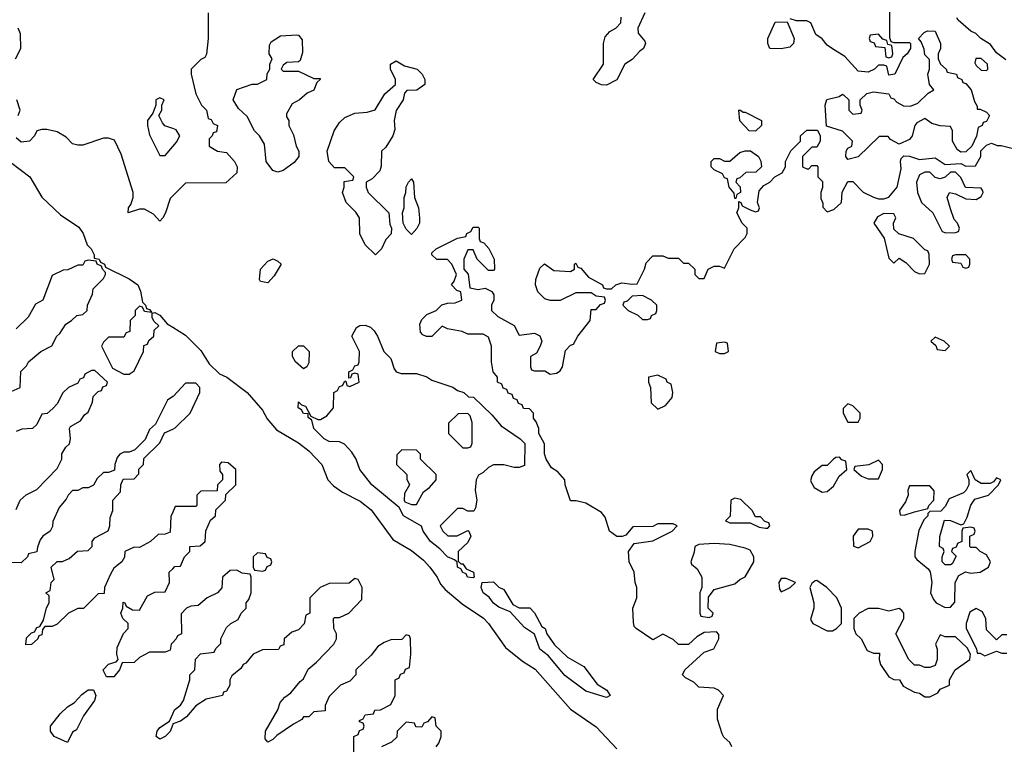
# Model space of a CAD drawing. Header units: inches. Extents: x 2701323 to 2964515, y 494916 to 722124.
# Tile 231 of 256: x 2799404 to 2803240, y 625779 to 628603. Entities that reach past the tile are written whole.
import ezdxf

# ---------------------------------------------------------------- set-up
doc = ezdxf.new("R2010")
doc.units = ezdxf.units.IN
doc.header["$MEASUREMENT"] = 0
doc.layers.add('C7692', color=7, linetype='Continuous')
doc.layers.add('C8602', color=7, linetype='Continuous')

msp = doc.modelspace()

# ---------------------------------------------------------------- linework, layer by layer
at = {"layer": 'C7692', "color": 2, "elevation": 2}
for points in [[(2799388, 628450), (2799408, 628490), (2799407.3, 628547.3), (2799398, 628570)], [(2799398, 628230), (2799405.2, 628250), (2799392.3, 628290)], [(2800000, 628178.3), (2799969, 628189), (2799960.2, 628200.2), (2799946, 628230), (2799958, 628250), (2799958, 628270), (2799966, 628290), (2799950, 628298), (2799934, 628290), (2799934, 628270), (2799922, 628238), (2799902, 628210), (2799902, 628190), (2799910, 628154), (2799950, 628074), (2799970, 628074), (2800000, 628108.6)], [(2800000, 627916), (2799990, 627906), (2799972, 627850), (2799962, 627830), (2799950, 627818), (2799925.2, 627845.2), (2799890, 627864), (2799870, 627864), (2799826, 627850), (2799828, 627870), (2799837.2, 627882.8), (2799845.2, 627910), (2799845.2, 627930), (2799798.6, 628078.6), (2799772.7, 628132.7), (2799750, 628141.2), (2799730, 628141.2), (2799650, 628113.2), (2799630, 628113.2), (2799610, 628119), (2799584.5, 628144.5), (2799550, 628165.2), (2799510, 628175.3), (2799490, 628175.3), (2799471, 628169), (2799461, 628150), (2799442, 628130), (2799410, 628125.2), (2799390, 628142)], [(2799367.7, 628047.7), (2799442.8, 627990), (2799490.6, 627910.6), (2799562.5, 627842.5), (2799633.8, 627793.8), (2799650.6, 627770), (2799666, 627726), (2799682, 627710), (2799694, 627686), (2799694, 627674), (2799714, 627670), (2799718, 627658), (2799734, 627650), (2799738, 627638), (2799830, 627593.4), (2799864, 627570), (2799874.8, 627545.2), (2799882, 627502), (2799894, 627490), (2799898, 627478), (2799910, 627474), (2799918, 627462), (2799890, 627466), (2799882, 627482), (2799870, 627486), (2799854, 627470), (2799854, 627450), (2799834, 627430), (2799832.7, 627387.3), (2799818, 627382), (2799810, 627366), (2799750, 627366), (2799730, 627346), (2799722, 627330), (2799765.4, 627245.4), (2799810, 627222), (2799830, 627222), (2799850, 627234), (2799886, 627310), (2799887.3, 627332.7), (2799902, 627338), (2799907.3, 627352.7), (2799926, 627370), (2799927.3, 627392.7), (2799946, 627410), (2799927.3, 627427.3), (2799920.4, 627440.4), (2799920.4, 627459.6), (2799930, 627462), (2799950, 627451), (2799978, 627418), (2800000, 627404.6)], [(2799370, 627154), (2799406, 627170), (2799408.4, 627231.6), (2799430, 627254), (2799438, 627270), (2799486, 627310), (2799528.4, 627331.6), (2799548, 627370), (2799560.4, 627379.6), (2799583.1, 627416.9), (2799606, 627430), (2799626, 627450), (2799650, 627454), (2799666, 627470), (2799668, 627490), (2799687.3, 627532.7), (2799690, 627554), (2799730, 627594), (2799738, 627610), (2799738, 627618), (2799726, 627630), (2799722, 627642), (2799706, 627650), (2799702, 627662), (2799670, 627666), (2799658, 627662), (2799650, 627646), (2799630, 627646), (2799591.6, 627628.4), (2799572.7, 627627.3), (2799530, 627606), (2799494, 627510), (2799465.4, 627494.6), (2799436.9, 627443.1), (2799390, 627398)], [(2799390, 626694), (2799406, 626730), (2799428.4, 626751.6), (2799470, 626772), (2799550, 626854), (2799568, 626890), (2799568.4, 626911.6), (2799583.1, 626936.9), (2799598, 626950), (2799602, 626970), (2799598, 627010), (2799602, 627018), (2799640.4, 627039.6), (2799656.4, 627063.6), (2799670, 627074), (2799687.3, 627112.7), (2799690, 627134), (2799710, 627154), (2799722, 627158), (2799727.3, 627172.7), (2799742, 627178), (2799746, 627190), (2799696.4, 627236.4), (2799683.6, 627236.4), (2799658, 627222), (2799652.7, 627207.3), (2799638, 627202), (2799630, 627186), (2799594, 627170), (2799571.6, 627148.4), (2799550, 627106), (2799532.7, 627087.3), (2799511.3, 627068.7), (2799490, 627066), (2799470, 627026), (2799454, 627010), (2799412.7, 627007.3), (2799390, 626998)], [(2800000, 627134), (2799979.6, 627120.4), (2799932.7, 627027.3), (2799910, 627006), (2799892.7, 626967.3), (2799852.7, 626927.3), (2799830, 626918), (2799810, 626918), (2799794, 626910), (2799783.6, 626896.4), (2799774, 626870), (2799772.7, 626847.3), (2799750, 626838), (2799730, 626838), (2799705.4, 626814.6), (2799691.6, 626788.4), (2799670, 626778), (2799650, 626778), (2799630, 626768), (2799610, 626768), (2799592, 626750), (2799585.4, 626734.6), (2799558, 626702), (2799532.7, 626647.3), (2799531.6, 626628.4), (2799522, 626610), (2799494, 626590), (2799483.6, 626576.4), (2799472.7, 626547.3), (2799471.1, 626528.9), (2799438, 626522), (2799434, 626510), (2799410, 626486), (2799350, 626488)], [(2800000, 626683.7), (2799992.7, 626667.3), (2799990, 626606), (2799970, 626598), (2799943.6, 626596.4), (2799914, 626570), (2799870, 626546), (2799850, 626548), (2799814, 626530), (2799811.6, 626508.4), (2799802, 626490), (2799770, 626466), (2799758, 626442), (2799734, 626390), (2799732.7, 626367.3), (2799710, 626366), (2799652, 626308), (2799630, 626308), (2799594, 626290), (2799550, 626248), (2799530, 626238), (2799502, 626238), (2799492.7, 626227.3), (2799490, 626206), (2799478, 626202), (2799474, 626190), (2799450, 626168), (2799427.3, 626167.3), (2799430, 626194), (2799450, 626214), (2799462, 626218), (2799470, 626234), (2799482, 626238), (2799496.4, 626263.6), (2799508.7, 626311.3), (2799518, 626330), (2799518, 626358), (2799506, 626370), (2799522, 626378), (2799526, 626410), (2799538, 626422), (2799526, 626470), (2799550, 626492), (2799570, 626492), (2799596.4, 626503.6), (2799628.4, 626531.6), (2799670, 626534), (2799686, 626550), (2799686, 626570), (2799696.4, 626583.6), (2799748.4, 626611.6), (2799755.3, 626630), (2799756.4, 626663.6), (2799766, 626690), (2799766, 626730), (2799796.4, 626763.6), (2799798, 626790), (2799807.3, 626812.7), (2799850, 626814), (2799867.3, 626832.7), (2799868.4, 626851.6), (2799886, 626870), (2799887.3, 626892.7), (2799950, 626954), (2799967.3, 626992.7), (2800000, 627007.5)], [(2800000, 626176), (2799994, 626170), (2799990, 626146), (2799970, 626138), (2799910, 626138), (2799870, 626118), (2799850, 626098), (2799803.6, 626096.4), (2799792, 626070), (2799770, 626042), (2799742, 626042), (2799730, 626066), (2799729.3, 626069.3), (2799750, 626091.3), (2799779, 626101), (2799788, 626110), (2799782, 626130), (2799783.1, 626156.9), (2799808.4, 626211.6), (2799826, 626230), (2799826, 626250), (2799806, 626270), (2799798, 626290), (2799806, 626310), (2799807.3, 626332.7), (2799814, 626330), (2799818, 626318), (2799843.6, 626303.6), (2799870, 626302), (2799902, 626358), (2799930, 626372), (2799970, 626374), (2799988, 626410), (2799986, 626450), (2800000, 626463.5)], [(2800000, 625856.3), (2799990, 625828.7), (2799970.6, 625809.4), (2799950, 625799), (2799935.3, 625810), (2799939, 625830), (2799950, 625844.7), (2799988, 625870), (2800000, 625898.6)]]:
    msp.add_lwpolyline(points, dxfattribs=at)
msp.add_lwpolyline([(2799590, 625786), (2799538, 625810), (2799524, 625830), (2799524, 625850), (2799562, 625898), (2799590, 625924.7), (2799617.2, 625942.8), (2799646.3, 625973.7), (2799670, 625991), (2799691, 625991), (2799701, 625970), (2799694.8, 625950), (2799652, 625890), (2799624.7, 625835.3), (2799610, 625826)], close=True, dxfattribs=at)
at = {"layer": 'C8602', "color": 2, "elevation": 2}
for points in [[(2800138, 628630), (2800138, 628530), (2800131.1, 628468.9), (2800124.7, 628455.3), (2800110, 628448), (2800072, 628410), (2800072, 628390), (2800090, 628314), (2800112, 628270), (2800132, 628250), (2800138, 628218), (2800150, 628214), (2800158, 628198), (2800174, 628190), (2800170, 628166), (2800158, 628162), (2800154, 628150), (2800142, 628138), (2800142, 628110), (2800174, 628090), (2800210, 628084.7), (2800241, 628050), (2800250.8, 628030), (2800250, 628006), (2800207.3, 627967.3), (2800050, 627966), (2800000, 627916)], [(2801838.8, 628630), (2801812, 628570), (2801814, 628550), (2801839.6, 628519.6), (2801842, 628510), (2801834, 628490), (2801819.6, 628480.4), (2801790, 628448), (2801762, 628430), (2801730, 628368), (2801690, 628348), (2801670, 628348.7), (2801650, 628358), (2801638, 628370), (2801678, 628430), (2801678, 628510), (2801684.7, 628535.3), (2801703.1, 628556.9), (2801726, 628570), (2801746, 628590), (2801747.3, 628612.7)], [(2802792.7, 628647.3), (2802792.7, 628532.7), (2802798, 628518), (2802810, 628514), (2802870, 628514), (2802874, 628510), (2802874, 628490), (2802862, 628470), (2802844.7, 628455.3), (2802814, 628390), (2802790, 628386), (2802782, 628422), (2802770, 628426), (2802750, 628426), (2802734, 628410), (2802710, 628398), (2802670, 628402), (2802619, 628459), (2802570, 628488.7), (2802550, 628504), (2802530, 628528.7), (2802505.6, 628545.6), (2802486, 628590), (2802470, 628598), (2802430, 628598), (2802406, 628606)], [(2803246.3, 628446.3), (2803210, 628474), (2803186.3, 628506.3), (2803148, 628530), (2803128.9, 628548.9), (2803110, 628558), (2803060.2, 628600.2), (2803055.3, 628610)], [(2800000, 628108.6), (2800014.6, 628125.4), (2800028, 628150), (2800013.6, 628173.6), (2800000, 628178.3)], [(2802178, 625770), (2802170, 625786), (2802147.3, 625807.3), (2802140.4, 625820.4), (2802123.1, 625876.9), (2802123.1, 625916.9), (2802146, 625970), (2802126, 625990), (2802110, 625998), (2802050, 626002), (2802030, 626022), (2801998, 626038), (2801986, 626050), (2801995.3, 626070), (2802070, 626138), (2802108.4, 626151.6), (2802128, 626190), (2802127.3, 626207.3), (2802118, 626218), (2802070, 626215.3), (2802042, 626198), (2802010, 626168.7), (2801970, 626168.7), (2801950, 626188), (2801910, 626208), (2801870, 626186), (2801806, 626230), (2801798, 626238), (2801794.6, 626254.6), (2801793.2, 626310), (2801808.7, 626350), (2801808.7, 626390), (2801802, 626410), (2801798, 626450), (2801779, 626490), (2801775.3, 626530), (2801798, 626562), (2801870, 626572), (2801946, 626610), (2801966, 626630), (2801950, 626638), (2801890, 626638), (2801870, 626628), (2801792.7, 626627.3), (2801766, 626594), (2801751.3, 626588.7), (2801730, 626588.7), (2801702, 626610), (2801684.7, 626664.7), (2801670, 626682), (2801610, 626719), (2801572, 626728), (2801550, 626728), (2801528.7, 626790), (2801528, 626810), (2801500.4, 626840.4), (2801476.4, 626856.4), (2801455.3, 626890), (2801448.4, 626911.6), (2801448, 626950), (2801426, 626990), (2801426, 627010), (2801416.4, 627036.4), (2801406, 627050), (2801406, 627070), (2801390, 627086), (2801367.3, 627087.3), (2801362, 627102), (2801347.3, 627107.3), (2801342, 627122), (2801327.3, 627127.3), (2801322, 627142), (2801307.3, 627147.3), (2801302, 627162), (2801287.3, 627167.3), (2801282, 627182), (2801266, 627190), (2801266, 627210), (2801248, 627230), (2801242, 627270), (2801242, 627330), (2801230, 627366), (2801210, 627378), (2801150, 627378), (2801127.3, 627387.3), (2801070, 627398), (2801050, 627408), (2801010, 627368.7), (2800988.9, 627368.9), (2800974.6, 627374.6), (2800965.6, 627385.6), (2800963.1, 627416.9), (2800970, 627434), (2800990, 627454), (2801026, 627470), (2801048.4, 627491.6), (2801070, 627498), (2801100.4, 627499.6), (2801126, 627510), (2801122, 627542), (2801107.3, 627547.3), (2801086, 627570), (2801096.4, 627583.6), (2801106, 627610), (2801088, 627650), (2801070, 627668), (2801028.4, 627668.4), (2801010, 627686), (2801010, 627694), (2801026, 627710), (2801110, 627752), (2801142, 627758), (2801146, 627770), (2801162, 627778), (2801170, 627794), (2801190, 627794), (2801194, 627790), (2801194, 627750), (2801198, 627738), (2801212.7, 627732.7), (2801231.6, 627711.6), (2801252, 627670), (2801254, 627630), (2801250, 627626), (2801230, 627626), (2801186, 627670), (2801170, 627706), (2801150, 627706), (2801134, 627670), (2801134, 627630), (2801151.6, 627611.6), (2801158, 627558), (2801190, 627552), (2801216.9, 627556.9), (2801243.6, 627543.6), (2801251.1, 627531.1), (2801251.3, 627510), (2801242, 627490), (2801242, 627470), (2801266.4, 627446.4), (2801330.7, 627410.7), (2801350, 627374), (2801410, 627381), (2801430.9, 627370.9), (2801438, 627350), (2801432, 627330), (2801416.9, 627303.1), (2801394, 627290), (2801394, 627250), (2801398, 627238), (2801410, 627234), (2801450, 627234), (2801470, 627222), (2801494.6, 627225.4), (2801510, 627234), (2801518, 627250), (2801530, 627314), (2801550, 627334), (2801562, 627338), (2801578, 627370), (2801626, 627430), (2801630, 627474), (2801650, 627474), (2801667.3, 627492.7), (2801682, 627498), (2801686, 627510), (2801682, 627522), (2801650, 627526), (2801630, 627538), (2801570, 627538), (2801510, 627508.7), (2801470, 627508.7), (2801450, 627515.3), (2801422.7, 627542.7), (2801414, 627570), (2801415.3, 627590), (2801430, 627634), (2801448.4, 627651.6), (2801485.4, 627625.4), (2801550, 627622), (2801566, 627630), (2801566, 627650), (2801570, 627654), (2801578, 627638), (2801590, 627634), (2801619.6, 627599.6), (2801674, 627570), (2801678, 627558), (2801690, 627554), (2801710, 627554), (2801726, 627570), (2801750, 627578), (2801790, 627572), (2801810, 627574), (2801838, 627630), (2801844.7, 627655.3), (2801870, 627682), (2801910, 627682), (2801930, 627674), (2801970, 627674), (2801990, 627654), (2802010, 627654), (2802034, 627630), (2802034, 627610), (2802050, 627594), (2802070, 627594), (2802086, 627630), (2802110, 627642), (2802130, 627642), (2802150, 627634), (2802188, 627710), (2802230, 627754), (2802238, 627770), (2802238, 627790), (2802218, 627810), (2802198, 627850), (2802206, 627870), (2802206, 627894), (2802214, 627890), (2802218, 627878), (2802250, 627862), (2802270, 627854), (2802282, 627858), (2802286, 627870), (2802278, 627890), (2802284.7, 627935.3), (2802303.1, 627956.9), (2802326, 627970), (2802346, 627990), (2802374.6, 628005.4), (2802388, 628030), (2802388, 628050), (2802408.4, 628091.6), (2802446, 628130), (2802446, 628150), (2802470, 628172), (2802512, 628172), (2802522, 628150), (2802522, 628130), (2802510, 628106), (2802490, 628106), (2802454, 628070), (2802454, 628030), (2802470, 628022), (2802478, 628022), (2802490, 628034), (2802510, 628034), (2802514, 628030), (2802514, 627990), (2802532, 627972), (2802531.1, 627948.9), (2802524.7, 627930), (2802525.4, 627905.4), (2802532.7, 627887.3), (2802532.7, 627872.7), (2802550, 627854), (2802576.4, 627863.6), (2802606, 627890), (2802608.9, 627931.1), (2802630, 627972), (2802650, 627972), (2802690.7, 627930.7), (2802730, 627911), (2802750, 627904.7), (2802770, 627904.7), (2802790, 627911.3), (2802822, 627950), (2802838, 628022), (2802835.3, 628050), (2802838, 628062), (2802848.4, 628071.6), (2802870, 628071.3), (2802910, 628058), (2802970, 628064.7), (2803010, 628038), (2803070, 628042), (2803090, 628032), (2803127.3, 628032.7), (2803148, 628070), (2803148, 628092), (2803170, 628114), (2803190, 628122), (2803212, 628112), (2803228, 628112), (2803310, 628091.3)], [(2800000, 627404.6), (2800050, 627374), (2800110, 627314), (2800141.4, 627261.4), (2800182.5, 627222.5), (2800211, 627210), (2800290.3, 627150.3), (2800350, 627081), (2800367.3, 627047.3), (2800404.9, 627004.9), (2800490, 626954), (2800530, 626922.8), (2800580.7, 626870), (2800604.7, 626810), (2800626.8, 626786.8), (2800661.4, 626761.4), (2800730, 626727.3), (2800773.5, 626693.5), (2800857.3, 626577.3), (2800930, 626534), (2800976.7, 626496.7), (2801002, 626470), (2801030.6, 626430), (2801043.4, 626403.4), (2801062, 626382), (2801127.3, 626327.3), (2801210.4, 626270.4), (2801230.4, 626250.4), (2801296.3, 626156.3), (2801363, 626103), (2801412.1, 626072.1), (2801550, 625916), (2801650, 625846.8), (2801730, 625762)], [(2800000, 627007.5), (2800010, 627012), (2800068, 627070), (2800106, 627150), (2800106, 627170), (2800090, 627186), (2800050, 627186), (2800003.6, 627136.4), (2800000, 627134)], [(2800000, 626463.5), (2800008.4, 626471.6), (2800030, 626474), (2800046, 626510), (2800066, 626530), (2800066, 626550), (2800107.3, 626552.7), (2800126, 626570), (2800128.4, 626611.6), (2800147.3, 626652.7), (2800166, 626670), (2800167.3, 626692.7), (2800206, 626730), (2800207.3, 626752.7), (2800246, 626790), (2800246, 626850), (2800216.4, 626876.4), (2800190, 626878), (2800182, 626870), (2800183.6, 626843.6), (2800194, 626830), (2800194, 626810), (2800174, 626790), (2800172.7, 626767.3), (2800110, 626766), (2800094, 626750), (2800094, 626710), (2800090, 626706), (2800010, 626706), (2800000, 626683.7)], [(2800000, 625898.6), (2800006.3, 625913.7), (2800030, 625932), (2800042, 625950), (2800066, 626030), (2800066, 626050), (2800086, 626070), (2800088.4, 626111.6), (2800108.4, 626131.6), (2800162, 626138), (2800167.3, 626152.7), (2800187.3, 626172.7), (2800188, 626190), (2800210, 626234), (2800226, 626250), (2800254.6, 626265.4), (2800266, 626290), (2800286, 626310), (2800286, 626330), (2800296.4, 626343.6), (2800306, 626370), (2800306, 626430), (2800302, 626442), (2800270, 626446), (2800250, 626458), (2800223.6, 626456.4), (2800194, 626430), (2800191.6, 626388.4), (2800174, 626370), (2800134, 626350), (2800099.6, 626320.4), (2800070, 626318), (2800054, 626310), (2800032.7, 626287.3), (2800034, 626210), (2800018, 626202), (2800014, 626190), (2800000, 626176)], [(2800706, 625726), (2800706, 625810), (2800722, 625818), (2800727.3, 625832.7), (2800742, 625838), (2800746, 625850), (2800742, 625862), (2800727.3, 625867.3), (2800727.3, 625872.7), (2800742, 625878), (2800750, 625894), (2800782, 625898), (2800787.3, 625912.7), (2800810, 625914), (2800850, 625934), (2800866, 625970), (2800866, 626030), (2800882, 626038), (2800887.3, 626052.7), (2800902, 626058), (2800907.3, 626072.7), (2800922, 626078), (2800928, 626130), (2800926, 626190), (2800922, 626202), (2800910, 626206), (2800892, 626188), (2800850, 626186), (2800823.6, 626176.4), (2800799.6, 626160.4), (2800772.7, 626127.3), (2800714, 626070), (2800714, 626050), (2800690, 626026), (2800654, 626010), (2800610, 625966), (2800594, 625930), (2800594, 625910), (2800550, 625906), (2800530, 625886), (2800510, 625886), (2800503.6, 625876.4), (2800470, 625858), (2800406, 625814), (2800390, 625798), (2800370, 625788), (2800360.4, 625800.4), (2800362, 625830), (2800410, 625914), (2800418, 625942), (2800436.4, 625963.6), (2800460.4, 625979.6), (2800496.4, 626023.6), (2800510, 626034), (2800527.3, 626072.7), (2800560.4, 626099.6), (2800628, 626170), (2800638, 626190), (2800638, 626210), (2800628, 626230), (2800626, 626270), (2800630, 626274), (2800650, 626274), (2800686, 626290), (2800736.4, 626343.6), (2800738, 626390), (2800722, 626422), (2800710, 626426), (2800687.3, 626407.3), (2800610, 626406), (2800574, 626390), (2800534, 626350), (2800534, 626290), (2800518, 626282), (2800511.6, 626248.4), (2800490, 626226), (2800463.6, 626216.4), (2800434, 626190), (2800432.7, 626167.3), (2800418, 626162), (2800411.6, 626148.4), (2800350, 626148), (2800314, 626130), (2800284.7, 626095.3), (2800274, 626090), (2800264.7, 626075.3), (2800230, 626046), (2800222, 626030), (2800222, 626010), (2800210, 625986), (2800198, 625982), (2800194, 625970), (2800130, 625955.3), (2800090, 625928.7), (2800053.7, 625886.3), (2800030, 625869), (2800001, 625859), (2800000, 625856.3)], [(2803250, 626206), (2803230, 626206), (2803210, 626186), (2803170, 626226), (2803168.4, 626268.4), (2803155.3, 626295.3), (2803130, 626308), (2803105.4, 626294.6), (2803091.3, 626250), (2803091.3, 626230), (2803131.6, 626151.6), (2803134, 626134), (2803146, 626134), (2803164.7, 626124.7), (2803210, 626142), (2803230, 626134), (2803250, 626134)], [(2801026, 625770), (2801036.4, 625783.6), (2801046, 625810), (2801046, 625830), (2801026, 625850), (2801022, 625882), (2801010, 625886), (2800992.7, 625867.3), (2800978, 625862), (2800970, 625846), (2800947.3, 625847.3), (2800942, 625862), (2800910, 625866), (2800874, 625830), (2800872.7, 625807.3), (2800852.7, 625787.3), (2800814, 625770)]]:
    msp.add_lwpolyline(points, dxfattribs=at)
at = {"layer": 'C8602', "color": 2}
for points, elevation in [([(2802370, 628489), (2802326, 628490), (2802318, 628510), (2802318, 628530), (2802347.3, 628592.7), (2802394, 628594), (2802421, 628530), (2802418, 628510), (2802404.7, 628495.3)], 2), ([(2800430, 628402), (2800490, 628402), (2800550, 628374), (2800574, 628374), (2800574, 628370), (2800562, 628358), (2800550, 628328), (2800523.6, 628316.4), (2800494, 628290), (2800465.4, 628274.6), (2800443.6, 628236.4), (2800443.6, 628223.6), (2800452, 628210), (2800452, 628190), (2800470, 628154), (2800481, 628110), (2800491, 628090), (2800491.3, 628070), (2800473.7, 628046.3), (2800430, 628015.3), (2800410, 628009), (2800390, 628015.3), (2800364, 628050), (2800357.2, 628117.2), (2800338, 628150), (2800318, 628170), (2800290, 628226), (2800256.4, 628256.4), (2800235.3, 628290), (2800249.1, 628330.9), (2800310, 628352), (2800330, 628352), (2800366, 628370), (2800368.4, 628391.6), (2800378, 628410), (2800378, 628430), (2800388, 628450), (2800375.3, 628470), (2800376.4, 628503.6), (2800383.1, 628516.9), (2800420.4, 628539.6), (2800483.6, 628543.6), (2800490, 628542), (2800504.7, 628524.7), (2800505.4, 628474.6), (2800496, 628444), (2800490, 628438), (2800444.7, 628435.3), (2800430, 628426), (2800422, 628410)], 2), ([(2803134, 628254), (2803146, 628254), (2803170, 628242), (2803182, 628230), (2803170, 628206), (2803158, 628202), (2803154, 628190), (2803138, 628182), (2803131.6, 628148.4), (2803114, 628110), (2803090, 628088), (2803070, 628086), (2803056.4, 628096.4), (2803038, 628130), (2803038, 628170), (2803030, 628186), (2802990, 628188.7), (2802958, 628198), (2802930, 628218), (2802899.6, 628200.4), (2802892, 628190), (2802881, 628150), (2802870, 628135.3), (2802830, 628118), (2802796.4, 628136.4), (2802787.3, 628147.3), (2802752.7, 628147.3), (2802670, 628068.7), (2802630, 628058), (2802622, 628070), (2802624, 628090), (2802630, 628102), (2802646, 628110), (2802648, 628130), (2802610, 628168.7), (2802547.3, 628187.3), (2802542, 628270), (2802548.7, 628291.3), (2802596.4, 628303.6), (2802610, 628312), (2802614, 628310), (2802634, 628290), (2802634, 628250), (2802650, 628234), (2802682, 628238), (2802686, 628250), (2802678, 628270), (2802678, 628290), (2802704.7, 628315.3), (2802730, 628322), (2802790, 628314), (2802798, 628298), (2802810, 628294), (2802821, 628281), (2802846.8, 628266.8), (2802874, 628266), (2802903.1, 628276.9), (2802943.1, 628316.9), (2802966, 628330), (2802948, 628350), (2802942, 628390), (2802948.7, 628410), (2802948, 628448), (2802930, 628466), (2802927.3, 628487.3), (2802916.4, 628516.4), (2802906, 628530), (2802927.3, 628552.7), (2802940.4, 628559.6), (2802970, 628558), (2802991, 628510), (2802991.3, 628490), (2802982, 628470), (2802982, 628450), (2802992, 628430), (2803014, 628410), (2803018, 628398), (2803054, 628390), (2803058, 628378), (2803074, 628370), (2803078, 628358), (2803090, 628354), (2803111.3, 628330), (2803123.6, 628283.6), (2803134, 628266)], 2), ([(2802750, 628546), (2802718, 628542), (2802714, 628530), (2802718, 628518), (2802732.7, 628512.7), (2802738, 628498), (2802774, 628494), (2802778, 628458), (2802790, 628454), (2802802, 628458), (2802806, 628470), (2802802, 628502), (2802786, 628506), (2802782, 628522), (2802767.3, 628527.3)], 2), ([(2800790, 627686), (2800750, 627726), (2800728.9, 627768.9), (2800728, 627830), (2800712.9, 627852.9), (2800675.3, 627890), (2800662, 627930), (2800668, 627950), (2800668, 627972), (2800702, 627978), (2800706, 627990), (2800670, 628026), (2800630, 628026), (2800608, 628050), (2800602, 628090), (2800628.7, 628170), (2800650, 628202), (2800670, 628222), (2800710, 628238), (2800758, 628242), (2800789, 628251), (2800826.3, 628313.7), (2800868, 628350), (2800868, 628370), (2800848, 628410), (2800848, 628430), (2800870, 628442), (2800903.5, 628423.5), (2800952, 628410), (2800972, 628390), (2800982, 628370), (2800982, 628350), (2800951.6, 628328.4), (2800912.7, 628327.3), (2800903.6, 628316.4), (2800898, 628290), (2800870.7, 628249.3), (2800862.8, 628210), (2800865.4, 628174.6), (2800858, 628150), (2800830, 628106), (2800814, 628090), (2800811.6, 628031.6), (2800806.4, 628013.6), (2800776.9, 627983.1), (2800754, 627970), (2800754, 627950), (2800762, 627930), (2800842, 627850), (2800845.4, 627805.4), (2800852, 627790), (2800851.6, 627768.4), (2800830, 627746), (2800814, 627710)], 2), ([(2803150, 628451.1), (2803129, 628451), (2803125.8, 628434.2), (2803130, 628424.4), (2803150, 628405.7), (2803170, 628404.9), (2803175.6, 628410), (2803174.7, 628430)], 6), ([(2802222, 628242), (2802230, 628242), (2802294, 628210), (2802294, 628190), (2802270, 628168), (2802246, 628170), (2802210, 628208), (2802206, 628250), (2802210, 628252)], 2), ([(2802190, 627906), (2802187.3, 627927.3), (2802168, 627950), (2802162, 627982), (2802150, 627986), (2802142, 628002), (2802110, 628018), (2802098, 628030), (2802098, 628050), (2802110, 628062), (2802130, 628062), (2802150, 628052), (2802170, 628052), (2802210, 628084.7), (2802230, 628092), (2802251.6, 628091.6), (2802282, 628070), (2802291.6, 628051.6), (2802294, 628030), (2802271.6, 628008.4), (2802232.7, 628007.3), (2802210, 627986), (2802198, 627982), (2802194, 627970), (2802211.3, 627951.3), (2802212, 627930), (2802198, 627922), (2802194, 627906)], 2), ([(2803050, 628008), (2803030, 628008), (2803010, 627988.7), (2802990, 627982), (2802970, 627988), (2802950, 628008), (2802930, 628008), (2802910, 627998), (2802898, 627970), (2802902, 627930), (2802918, 627890), (2802961, 627850), (2802998, 627778), (2803012.7, 627772.7), (2803050, 627774), (2803062, 627778), (2803066, 627790), (2803058, 627810), (2803044.7, 627824.7), (2803030, 627866), (2803018, 627910), (2803026, 627930), (2803050, 627924.7), (2803090, 627904.7), (2803130, 627902), (2803150, 627914), (2803158, 627930), (2803156.4, 627936.4), (2803150, 627946), (2803088.7, 627948.7), (2803070, 627988)], 2), ([(2800930, 627766), (2800910, 627786), (2800898, 627810), (2800895.3, 627850), (2800902, 627870), (2800902, 627910), (2800908.7, 627930), (2800909.1, 627950.9), (2800918, 627970), (2800930, 627982), (2800938, 627970), (2800942, 627910), (2800958, 627870), (2800962, 627830), (2800962, 627810), (2800951.3, 627788.7)], 2), ([(2802770, 627848), (2802746, 627834), (2802732, 627810), (2802771.6, 627751.6), (2802790, 627674), (2802810, 627654), (2802830, 627674), (2802856.9, 627656.9), (2802890, 627622), (2802910, 627612), (2802930, 627614), (2802948, 627650), (2802947.3, 627687.3), (2802942, 627702), (2802930, 627706), (2802886, 627750), (2802828.4, 627768.4), (2802810, 627786), (2802808, 627810), (2802818, 627830), (2802810, 627846)], 2), ([(2800370, 627578), (2800342, 627582), (2800338, 627590), (2800342, 627630), (2800370, 627662), (2800391.1, 627671.1), (2800410, 627662), (2800422, 627650), (2800395.3, 627604.7)], 2), ([(2803090, 627686), (2803050, 627686), (2803038, 627682), (2803034, 627670), (2803038, 627658), (2803070, 627654), (2803078, 627638), (2803090, 627634), (2803102, 627638), (2803106, 627650), (2803106, 627670)], 2), ([(2801830, 627528), (2801790, 627526), (2801770, 627506), (2801758, 627502), (2801754, 627490), (2801774, 627470), (2801811.6, 627451.6), (2801830, 627434), (2801850, 627434), (2801862, 627438), (2801866, 627450), (2801882, 627458), (2801886, 627470), (2801886, 627490), (2801866, 627510)], 2), ([(2800890, 627224.7), (2800950, 627224.7), (2800990, 627211.3), (2801010, 627198), (2801090.7, 627170.7), (2801110, 627158), (2801134, 627150), (2801152.7, 627132.7), (2801171.6, 627131.6), (2801243.6, 627063.6), (2801279.6, 627019.6), (2801354, 626970), (2801371.6, 626951.6), (2801370, 626866), (2801350, 626858), (2801330, 626858), (2801290, 626868), (2801250, 626868), (2801230, 626858), (2801210, 626838), (2801191.6, 626828.4), (2801182, 626810), (2801178, 626770), (2801184.7, 626730), (2801179.6, 626700.4), (2801172.7, 626687.3), (2801150, 626688), (2801130, 626698), (2801110, 626698), (2801042, 626630), (2801052, 626610), (2801071.6, 626591.6), (2801108.4, 626591.6), (2801150, 626612), (2801154, 626610), (2801162, 626590), (2801150, 626566), (2801112, 626530), (2801112.7, 626492.7), (2801122, 626482), (2801130, 626482), (2801143.6, 626463.6), (2801172, 626450), (2801174, 626430), (2801170, 626428), (2801149, 626430), (2801143.1, 626443.1), (2801130, 626449), (2801123.1, 626463.1), (2801109.2, 626470), (2801108.7, 626488.7), (2801098, 626498), (2801070, 626509.2), (2801041.2, 626541.2), (2801004, 626570), (2800975.3, 626610), (2800968.9, 626628.9), (2800899, 626670), (2800882, 626702), (2800776, 626790), (2800729.2, 626850), (2800715.3, 626890), (2800698, 626918), (2800669, 626949), (2800650, 626958), (2800610, 626959), (2800589.6, 626969.6), (2800549.2, 627010), (2800542, 627042), (2800527.3, 627052.7), (2800527.3, 627067.3), (2800510, 627068.7), (2800502, 627082), (2800489, 627090), (2800490, 627114), (2800502, 627102), (2800516.9, 627096.9), (2800538, 627058), (2800564.7, 627044.7), (2800575.3, 627044.7), (2800600.4, 627059.6), (2800626, 627090), (2800628, 627150), (2800642, 627158), (2800650, 627174), (2800662, 627178), (2800670, 627194), (2800674, 627194), (2800678, 627178), (2800690, 627174), (2800726, 627190), (2800722, 627222), (2800710, 627226), (2800698, 627222), (2800692.7, 627207.3), (2800686, 627206), (2800686, 627230), (2800702, 627238), (2800710, 627254), (2800722, 627258), (2800726, 627270), (2800728, 627310), (2800698, 627370), (2800716.4, 627403.6), (2800728.4, 627411.6), (2800750, 627412), (2800770, 627404.7), (2800784.7, 627390), (2800798, 627370), (2800822, 627310), (2800850, 627282), (2800862.8, 627242.8), (2800871.1, 627231.1)], 2), ([(2802970, 627366), (2802954, 627350), (2802972.7, 627332.7), (2802978, 627318), (2803010, 627314), (2803026, 627330), (2803006, 627350)], 2), ([(2800510, 627242), (2800478, 627270), (2800466, 627290), (2800466, 627310), (2800490, 627331.3), (2800510, 627332), (2800531, 627310), (2800530, 627266), (2800522, 627250)], 2), ([(2802150, 627346), (2802118, 627342), (2802114, 627310), (2802130, 627302), (2802150, 627302), (2802166, 627310), (2802162, 627342)], 2), ([(2801890, 627218), (2801854, 627210), (2801854, 627190), (2801862, 627170), (2801864.7, 627110), (2801890, 627084.7), (2801920.4, 627099.6), (2801946, 627130), (2801948, 627150), (2801942, 627182), (2801926, 627190), (2801922, 627202)], 2), ([(2802630, 627106), (2802612.7, 627087.3), (2802612, 627070), (2802630, 627034), (2802670, 627034), (2802678, 627050), (2802678, 627070), (2802650, 627098)], 2), ([(2801150, 627068), (2801112.7, 627067.3), (2801074, 627030), (2801074, 626990), (2801130, 626934), (2801150, 626934), (2801162, 626938), (2801167.3, 626952.7), (2801167.3, 627032.7), (2801159, 627059)], 2), ([(2800892.7, 626927.3), (2800872.7, 626907.3), (2800872, 626870), (2800912, 626830), (2800912.7, 626812.7), (2800922, 626790), (2800903.6, 626756.4), (2800902, 626730), (2800904.7, 626724.7), (2800930, 626714), (2800950, 626714), (2800976.4, 626763.6), (2801000.4, 626779.6), (2801026, 626810), (2801026, 626830), (2800966, 626890), (2800966, 626910), (2800950, 626926)], 2), ([(2802598, 626898), (2802583.6, 626896.4), (2802574, 626890), (2802550, 626866), (2802530, 626866), (2802499.6, 626840.4), (2802490, 626826), (2802485.4, 626805.4), (2802499.6, 626779.6), (2802530, 626762), (2802550, 626764.7), (2802574.6, 626785.4), (2802596.4, 626823.6), (2802626, 626850), (2802622, 626882), (2802607.3, 626887.3)], 2), ([(2802750, 626886), (2802711.6, 626868.4), (2802658, 626862), (2802654, 626850), (2802683.6, 626823.6), (2802710, 626814), (2802750, 626814), (2802766, 626850), (2802766, 626870)], 2), ([(2803110, 626846), (2803094, 626830), (2803102, 626810), (2803102, 626790), (2803091.1, 626768.9), (2803081, 626759), (2803024.7, 626735.3), (2803010, 626706), (2802992.7, 626687.3), (2802950, 626686), (2802942, 626678), (2802942, 626670), (2802926, 626654), (2802907.5, 626612.5), (2802891.3, 626530), (2802892, 626510), (2802899.6, 626499.6), (2802943.6, 626463.6), (2802951.6, 626451.6), (2802958, 626410), (2802952, 626370), (2802963.6, 626343.6), (2802974, 626330), (2803010, 626312), (2803030, 626314), (2803047.3, 626332.7), (2803048, 626410), (2803063.1, 626436.9), (2803088.7, 626451.3), (2803110, 626446), (2803146, 626450), (2803178, 626470), (2803186, 626490), (2803170, 626518), (2803146, 626530), (2803130, 626546), (2803110, 626546), (2803106, 626550), (2803106, 626590), (2803122, 626598), (2803126, 626610), (2803122, 626622), (2803110, 626626), (2803078, 626622), (2803074, 626610), (2803074, 626570), (2803058, 626562), (2803052.7, 626547.3), (2803038, 626542), (2803034, 626530), (2803052, 626512), (2803036.9, 626483.1), (2803030, 626478), (2803010, 626478), (2802998, 626490), (2802998, 626510), (2803006, 626530), (2803002, 626542), (2802988, 626550), (2802988.4, 626588.4), (2803007.3, 626652.7), (2803030, 626652), (2803070, 626634), (2803082, 626638), (2803095.3, 626664.7), (2803109.2, 626710.8), (2803125.2, 626734.8), (2803178, 626750), (2803218, 626790), (2803226, 626810), (2803210, 626818), (2803198, 626802), (2803184.7, 626795.3), (2803150, 626795.3), (2803126, 626810)], 2), ([(2802950, 626786), (2802870, 626786), (2802864.7, 626770), (2802866, 626750), (2802855.3, 626724.7), (2802832, 626690), (2802834, 626674), (2802850, 626672), (2802890, 626684.7), (2802942, 626698), (2802946, 626710), (2802966, 626730), (2802967.3, 626767.3)], 2), ([(2802190, 626738), (2802174, 626730), (2802172, 626668), (2802154, 626650), (2802170, 626642), (2802250, 626642), (2802285.4, 626625.4), (2802310, 626622), (2802318, 626622), (2802326, 626630), (2802322, 626642), (2802307.3, 626647.3), (2802290, 626666), (2802270, 626666), (2802258, 626690), (2802213.6, 626733.6)], 2), ([(2802710, 626618), (2802670, 626618), (2802651.3, 626590), (2802652, 626552), (2802670, 626544.7), (2802718, 626570), (2802728, 626590), (2802726, 626610)], 2), ([(2802110, 626562), (2802050, 626558), (2802034, 626550), (2802031.6, 626528.4), (2802018, 626490), (2802021, 626481), (2802043.6, 626463.6), (2802062, 626430), (2802062, 626390), (2802054, 626370), (2802054, 626290), (2802058, 626278), (2802090, 626274), (2802102, 626278), (2802106, 626290), (2802086, 626310), (2802087.3, 626352.7), (2802110, 626382), (2802190, 626404.7), (2802210, 626422), (2802230, 626432), (2802264, 626490), (2802264, 626510), (2802250, 626535.3), (2802230, 626544), (2802170, 626557.2)], 2), ([(2800330, 626526), (2800314, 626510), (2800314, 626470), (2800318, 626458), (2800350, 626454), (2800362, 626458), (2800367.3, 626472.7), (2800382, 626478), (2800386, 626490), (2800382, 626502), (2800367.3, 626507.3), (2800362, 626522)], 2), ([(2801690, 625961.2), (2801610, 625986), (2801527.8, 626047.8), (2801463.7, 626123.7), (2801429.7, 626149.7), (2801409.1, 626209.1), (2801370, 626234), (2801315.3, 626295.3), (2801270, 626314), (2801249.6, 626329.6), (2801232.9, 626352.9), (2801209.2, 626370), (2801202, 626390), (2801206, 626410), (2801250, 626412), (2801270, 626392), (2801290, 626382), (2801324.7, 626324.7), (2801350, 626311.3), (2801391.1, 626311.1), (2801410, 626292), (2801438, 626238), (2801451.3, 626230), (2801458, 626210), (2801486.8, 626166.8), (2801538.5, 626118.5), (2801602, 626082), (2801653.7, 626013.7), (2801691, 625990), (2801704.7, 625970)], 2), ([(2802390, 626426), (2802370, 626426), (2802362, 626410), (2802363.6, 626383.6), (2802370, 626374), (2802390, 626382), (2802406, 626390), (2802426, 626410)], 2), ([(2802510, 626418), (2802503.6, 626416.4), (2802490, 626406), (2802482, 626390), (2802498, 626330), (2802498, 626310), (2802485.4, 626265.4), (2802494, 626250), (2802550, 626222), (2802570, 626222), (2802586, 626230), (2802606, 626250), (2802606, 626310), (2802588, 626350), (2802548, 626390)], 2), ([(2802830, 626308), (2802790, 626298), (2802750, 626308), (2802710, 626308), (2802674, 626290), (2802654, 626270), (2802654, 626230), (2802662, 626210), (2802682, 626190), (2802705.4, 626145.4), (2802730, 626134), (2802754, 626134), (2802752, 626110), (2802758, 626090), (2802790, 626042), (2802810, 626032), (2802831, 626031), (2802845.4, 626005.4), (2802890, 625982), (2802910, 625978), (2802930, 625964.7), (2802950, 625964.7), (2802980.4, 625979.6), (2802990, 625994), (2803026, 626010), (2803026, 626030), (2803048, 626070), (2803106, 626110), (2803108, 626130), (2803095.3, 626155.3), (2803050, 626198), (2803010, 626198), (2802990, 626206), (2802972, 626170), (2802978, 626150), (2802978, 626110), (2802970, 626086), (2802950, 626078), (2802930, 626078), (2802910, 626088), (2802890, 626088), (2802868, 626110), (2802818, 626210), (2802848, 626270), (2802848, 626290), (2802840.4, 626300.4)], 2)]:
    msp.add_lwpolyline(points, close=True, dxfattribs=dict(at, elevation=elevation))

doc.saveas('drawing.dxf')
